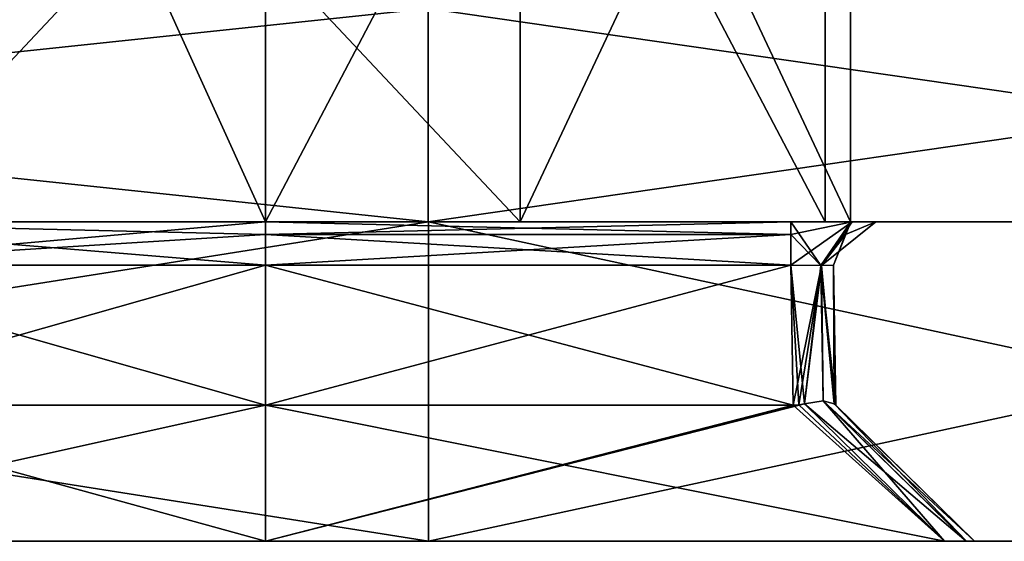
# Model space of a CAD drawing. Header units: millimetres. Extents: x -19 to 152, y -2 to 200.
# Tile 43 of 162: x 7.56 to 12.18, y -1.5 to 0.95. Entities that reach past the tile are written whole.
import ezdxf

# ---------------------------------------------------------------- set-up
doc = ezdxf.new("R2010")
doc.units = ezdxf.units.MM
doc.header["$LTSCALE"] = 65.185185
for name, color, linetype in [('599', 7, 'CONTINUOUS'), ('600', 7, 'CONTINUOUS'), ('601', 7, 'CONTINUOUS'), ('602', 7, 'CONTINUOUS'), ('603', 7, 'CONTINUOUS'), ('604', 7, 'CONTINUOUS'), ('605', 7, 'CONTINUOUS'), ('606', 7, 'CONTINUOUS'), ('607', 7, 'CONTINUOUS'), ('608', 7, 'CONTINUOUS'), ('610', 7, 'CONTINUOUS'), ('611', 7, 'CONTINUOUS'), ('612', 7, 'CONTINUOUS'), ('613', 7, 'CONTINUOUS'), ('614', 7, 'CONTINUOUS'), ('663', 7, 'CONTINUOUS'), ('664', 7, 'CONTINUOUS'), ('665', 7, 'CONTINUOUS'), ('666', 7, 'CONTINUOUS'), ('667', 7, 'CONTINUOUS'), ('668', 7, 'CONTINUOUS'), ('669', 7, 'CONTINUOUS'), ('670', 7, 'CONTINUOUS'), ('784', 7, 'CONTINUOUS'), ('785', 7, 'CONTINUOUS'), ('796', 7, 'CONTINUOUS'), ('797', 7, 'CONTINUOUS'), ('798', 7, 'CONTINUOUS'), ('799', 7, 'CONTINUOUS')]:
    doc.layers.add(name, color=color, linetype=linetype)

msp = doc.modelspace()

# ---------------------------------------------------------------- linework, layer by layer
at = {"layer": '599', "color": 7, "linetype": 'Continuous'}
for points in [[(0, -1.5, -18.95), (9.4756, -1.5, -16.4108), (1.7018, -1.5, -8.0707), (0, -1.5, -18.95)], [(9.4756, -1.5, 16.4108), (0, -1.5, 18.95), (8.7122, -1.5, 3.3249), (9.4756, -1.5, 16.4108)], [(8.7122, -1.5, 3.3249), (0, -1.5, 18.95), (5.833, -1.5, 1.6627), (8.7122, -1.5, 3.3249)], [(1.7018, -1.5, -8.0707), (9.4756, -1.5, -16.4108), (1.8068, -1.5, -8.0323), (1.7018, -1.5, -8.0707)], [(1.8068, -1.5, -8.0323), (9.4756, -1.5, -16.4108), (1.8457, -1.5, -7.9268), (1.8068, -1.5, -8.0323)], [(9.4756, -1.5, -16.4108), (5.833, -1.5, -1.6627), (1.8457, -1.5, -4.7732), (9.4756, -1.5, -16.4108)], [(1.8457, -1.5, -7.9268), (9.4756, -1.5, -16.4108), (1.8457, -1.5, -4.7732), (1.8457, -1.5, -7.9268)], [(5.833, -1.5, -1.6627), (9.4756, -1.5, -16.4108), (8.7122, -1.5, -3.3249), (5.833, -1.5, -1.6627)], [(11.897, -1.5, 3.3249), (9.4756, -1.5, 16.4108), (8.7122, -1.5, 3.3249), (11.897, -1.5, 3.3249)], [(9.4756, -1.5, -16.4108), (11.897, -1.5, -3.3249), (8.7122, -1.5, -3.3249), (9.4756, -1.5, -16.4108)], [(16.4114, -1.5, 9.4744), (9.4756, -1.5, 16.4108), (16.4114, -1.5, -9.4744), (16.4114, -1.5, 9.4744)], [(16.4114, -1.5, -9.4744), (9.4756, -1.5, 16.4108), (12.0371, -1.5, 3.1848), (16.4114, -1.5, -9.4744)], [(12.0371, -1.5, 3.1848), (9.4756, -1.5, 16.4108), (11.9999, -1.5, 3.2872), (12.0371, -1.5, 3.1848)], [(11.9999, -1.5, 3.2872), (9.4756, -1.5, 16.4108), (11.897, -1.5, 3.3249), (11.9999, -1.5, 3.2872)], [(9.4756, -1.5, -16.4108), (16.4114, -1.5, -9.4744), (11.897, -1.5, -3.3249), (9.4756, -1.5, -16.4108)], [(11.897, -1.5, -3.3249), (16.4114, -1.5, -9.4744), (11.9994, -1.5, -3.2877), (11.897, -1.5, -3.3249)], [(11.9994, -1.5, -3.2877), (16.4114, -1.5, -9.4744), (12.0371, -1.5, -3.1848), (11.9994, -1.5, -3.2877)], [(12.0371, -1.5, -3.1848), (16.4114, -1.5, -9.4744), (12.0371, -1.5, 3.1848), (12.0371, -1.5, -3.1848)]]:
    msp.add_3dface(points, dxfattribs=at)
at = {"layer": '600', "color": 7, "linetype": 'Continuous'}
for points in [[(11.3872, -0.8613, 2.4751), (11.3758, -0.2035, 2.4636), (11.3758, -0.2035, -2.4636), (11.3872, -0.8613, 2.4751)], [(11.3872, -0.8613, -2.4751), (11.3872, -0.8613, 2.4751), (11.3758, -0.2035, -2.4636), (11.3872, -0.8613, -2.4751)]]:
    msp.add_3dface(points, dxfattribs=at)
at = {"layer": '601', "color": 7, "linetype": 'Continuous'}
for points in [[(6.3956, -0.8613, -1.3376), (8.7122, -0.8613, -2.675), (6.4055, -0.2035, -1.3318), (6.3956, -0.8613, -1.3376)], [(8.7122, -0.8613, 2.675), (6.3956, -0.8613, 1.3376), (8.7122, -0.2035, 2.6636), (8.7122, -0.8613, 2.675)], [(8.7122, -0.2035, 2.6636), (6.3956, -0.8613, 1.3376), (6.4055, -0.2035, 1.3318), (8.7122, -0.2035, 2.6636)], [(8.7122, -0.8613, -2.675), (8.7122, -0.2035, -2.6636), (6.4055, -0.2035, -1.3318), (8.7122, -0.8613, -2.675)]]:
    msp.add_3dface(points, dxfattribs=at)
at = {"layer": '602', "color": 7, "linetype": 'Continuous'}
for points in [[(8.7122, -0.2035, -2.6636), (8.7122, -0.8613, -2.675), (11.1873, -0.8613, -2.675), (8.7122, -0.2035, -2.6636)], [(11.1758, -0.2035, -2.6636), (8.7122, -0.2035, -2.6636), (11.1873, -0.8613, -2.675), (11.1758, -0.2035, -2.6636)]]:
    msp.add_3dface(points, dxfattribs=at)
at = {"layer": '603', "color": 7, "linetype": 'Continuous'}
for points in [[(8.7122, -0.8613, 2.675), (8.7122, -0.2035, 2.6636), (11.1758, -0.2035, 2.6636), (8.7122, -0.8613, 2.675)], [(11.1873, -0.8613, 2.675), (8.7122, -0.8613, 2.675), (11.1758, -0.2035, 2.6636), (11.1873, -0.8613, 2.675)]]:
    msp.add_3dface(points, dxfattribs=at)
at = {"layer": '604', "color": 7, "linetype": 'Continuous'}
for points in [[(11.897, -1.5, 3.3249), (8.7122, -1.5, 3.3249), (11.2399, -0.8543, 2.6679), (11.897, -1.5, 3.3249)], [(11.2399, -0.8543, 2.6679), (8.7122, -1.5, 3.3249), (11.2138, -0.8596, 2.6732), (11.2399, -0.8543, 2.6679)], [(8.7122, -1.5, 3.3249), (11.1873, -0.8613, 2.675), (11.2138, -0.8596, 2.6732), (8.7122, -1.5, 3.3249)], [(8.7122, -1.5, 3.3249), (8.7122, -0.8613, 2.675), (11.1873, -0.8613, 2.675), (8.7122, -1.5, 3.3249)]]:
    msp.add_3dface(points, dxfattribs=at)
at = {"layer": '605', "color": 7, "linetype": 'Continuous'}
for points in [[(8.7122, -1.5, 3.3249), (5.833, -1.5, 1.6627), (8.7122, -0.8613, 2.675), (8.7122, -1.5, 3.3249)], [(5.833, -1.5, 1.6627), (6.3956, -0.8613, 1.3376), (8.7122, -0.8613, 2.675), (5.833, -1.5, 1.6627)], [(5.833, -1.5, -1.6627), (8.7122, -1.5, -3.3249), (6.3956, -0.8613, -1.3376), (5.833, -1.5, -1.6627)], [(8.7122, -1.5, -3.3249), (8.7122, -0.8613, -2.675), (6.3956, -0.8613, -1.3376), (8.7122, -1.5, -3.3249)]]:
    msp.add_3dface(points, dxfattribs=at)
at = {"layer": '606', "color": 7, "linetype": 'Continuous'}
for points in [[(8.7122, -1.5, -3.3249), (11.897, -1.5, -3.3249), (8.7122, -0.8613, -2.675), (8.7122, -1.5, -3.3249)], [(8.7122, -0.8613, -2.675), (11.897, -1.5, -3.3249), (11.1873, -0.8613, -2.675), (8.7122, -0.8613, -2.675)], [(11.1873, -0.8613, -2.675), (11.897, -1.5, -3.3249), (11.2138, -0.8596, -2.6732), (11.1873, -0.8613, -2.675)], [(11.2138, -0.8596, -2.6732), (11.897, -1.5, -3.3249), (11.2399, -0.8543, -2.6679), (11.2138, -0.8596, -2.6732)]]:
    msp.add_3dface(points, dxfattribs=at)
at = {"layer": '607', "color": 7, "linetype": 'Continuous'}
for points in [[(11.3801, -0.8543, -2.5277), (12.0371, -1.5, -3.1848), (11.3854, -0.8596, -2.5016), (11.3801, -0.8543, -2.5277)], [(11.3854, -0.8596, 2.5016), (12.0371, -1.5, 3.1848), (11.3801, -0.8543, 2.5277), (11.3854, -0.8596, 2.5016)], [(12.0371, -1.5, -3.1848), (12.0371, -1.5, 3.1848), (11.3854, -0.8596, -2.5016), (12.0371, -1.5, -3.1848)], [(11.3872, -0.8613, 2.4751), (12.0371, -1.5, 3.1848), (11.3854, -0.8596, 2.5016), (11.3872, -0.8613, 2.4751)], [(12.0371, -1.5, 3.1848), (11.3872, -0.8613, -2.4751), (11.3854, -0.8596, -2.5016), (12.0371, -1.5, 3.1848)], [(12.0371, -1.5, 3.1848), (11.3872, -0.8613, 2.4751), (11.3872, -0.8613, -2.4751), (12.0371, -1.5, 3.1848)]]:
    msp.add_3dface(points, dxfattribs=at)
at = {"layer": '608', "color": 7, "linetype": 'Continuous'}
for points in [[(9.4756, 0, -16.4108), (0, 0, -18.95), (8.7122, 0, -2.8635), (9.4756, 0, -16.4108)], [(8.7122, 0, -2.8635), (0, 0, -18.95), (6.2331, 0, -1.4332), (8.7122, 0, -2.8635)], [(0, 0, 18.95), (9.4756, 0, 16.4108), (0.1684, 0, 7.6431), (0, 0, 18.95)], [(0.1684, 0, 7.6431), (9.4756, 0, 16.4108), (0.4562, 0, 7.521), (0.1684, 0, 7.6431)], [(0.4562, 0, 7.521), (9.4756, 0, 16.4108), (0.5681, 0, 7.2434), (0.4562, 0, 7.521)], [(0.5681, 0, 7.2434), (9.4756, 0, 16.4108), (0.5681, 0, 5.4566), (0.5681, 0, 7.2434)], [(0.5681, 0, 5.4566), (9.4756, 0, 16.4108), (1.0184, 0, -5.0569), (0.5681, 0, 5.4566)], [(1.0184, 0, -5.0569), (9.4756, 0, 16.4108), (1.3062, 0, -5.179), (1.0184, 0, -5.0569)], [(1.3062, 0, -5.179), (9.4756, 0, 16.4108), (1.4181, 0, -5.4566), (1.3062, 0, -5.179)], [(1.4181, 0, -5.4566), (9.4756, 0, 16.4108), (1.4181, 0, -7.2434), (1.4181, 0, -5.4566)], [(1.4181, 0, -7.2434), (9.4756, 0, 16.4108), (6.2331, 0, 1.4332), (1.4181, 0, -7.2434)], [(9.4756, 0, 16.4108), (8.7122, 0, 2.8635), (6.2331, 0, 1.4332), (9.4756, 0, 16.4108)], [(11.1758, 0, -2.8635), (9.4756, 0, -16.4108), (8.7122, 0, -2.8635), (11.1758, 0, -2.8635)], [(8.7122, 0, 2.8635), (9.4756, 0, 16.4108), (11.1758, 0, 2.8635), (8.7122, 0, 2.8635)], [(16.4114, 0, -9.4744), (9.4756, 0, -16.4108), (16.4114, 0, 9.4744), (16.4114, 0, -9.4744)], [(16.4114, 0, 9.4744), (9.4756, 0, -16.4108), (11.5757, 0, -2.4636), (16.4114, 0, 9.4744)], [(11.5757, 0, -2.4636), (9.4756, 0, -16.4108), (11.4579, 0, -2.7473), (11.5757, 0, -2.4636)], [(11.4579, 0, -2.7473), (9.4756, 0, -16.4108), (11.1758, 0, -2.8635), (11.4579, 0, -2.7473)], [(9.4756, 0, 16.4108), (16.4114, 0, 9.4744), (11.1758, 0, 2.8635), (9.4756, 0, 16.4108)], [(11.1758, 0, 2.8635), (16.4114, 0, 9.4744), (11.4638, 0, 2.7413), (11.1758, 0, 2.8635)], [(11.4638, 0, 2.7413), (16.4114, 0, 9.4744), (11.5757, 0, 2.4636), (11.4638, 0, 2.7413)], [(11.5757, 0, 2.4636), (16.4114, 0, 9.4744), (11.5757, 0, -2.4636), (11.5757, 0, 2.4636)]]:
    msp.add_3dface(points, dxfattribs=at)
at = {"layer": '610', "color": 7, "linetype": 'Continuous'}
for points in [[(9.4756, -1.5, -16.4108), (0, -1.5, -18.95), (9.4756, 0, -16.4108), (9.4756, -1.5, -16.4108)], [(0, -1.5, -18.95), (0, 0, -18.95), (9.4756, 0, -16.4108), (0, -1.5, -18.95)], [(0, -1.5, 18.95), (9.4756, -1.5, 16.4108), (0, 0, 18.95), (0, -1.5, 18.95)], [(9.4756, -1.5, 16.4108), (9.4756, 0, 16.4108), (0, 0, 18.95), (9.4756, -1.5, 16.4108)], [(9.4756, -1.5, 16.4108), (16.4114, -1.5, 9.4744), (9.4756, 0, 16.4108), (9.4756, -1.5, 16.4108)], [(16.4114, -1.5, 9.4744), (16.4114, 0, 9.4744), (9.4756, 0, 16.4108), (16.4114, -1.5, 9.4744)], [(16.4114, -1.5, -9.4744), (9.4756, -1.5, -16.4108), (16.4114, 0, -9.4744), (16.4114, -1.5, -9.4744)], [(9.4756, -1.5, -16.4108), (9.4756, 0, -16.4108), (16.4114, 0, -9.4744), (9.4756, -1.5, -16.4108)]]:
    msp.add_3dface(points, dxfattribs=at)
at = {"layer": '611', "color": 7, "linetype": 'Continuous'}
for points in [[(11.1873, -0.8613, 2.675), (11.1758, -0.2035, 2.6636), (11.3198, -0.2049, 2.6024), (11.1873, -0.8613, 2.675)], [(11.2138, -0.8596, 2.6732), (11.1873, -0.8613, 2.675), (11.3198, -0.2049, 2.6024), (11.2138, -0.8596, 2.6732)], [(11.2399, -0.8543, 2.6679), (11.2138, -0.8596, 2.6732), (11.3198, -0.2049, 2.6024), (11.2399, -0.8543, 2.6679)], [(11.3279, -0.8403, 2.6165), (11.2399, -0.8543, 2.6679), (11.3198, -0.2049, 2.6024), (11.3279, -0.8403, 2.6165)], [(11.3758, -0.2035, 2.4636), (11.3801, -0.8543, 2.5277), (11.3198, -0.2049, 2.6024), (11.3758, -0.2035, 2.4636)], [(11.3801, -0.8543, 2.5277), (11.3279, -0.8403, 2.6165), (11.3198, -0.2049, 2.6024), (11.3801, -0.8543, 2.5277)], [(11.3758, -0.2035, 2.4636), (11.3872, -0.8613, 2.4751), (11.3854, -0.8596, 2.5016), (11.3758, -0.2035, 2.4636)], [(11.3758, -0.2035, 2.4636), (11.3854, -0.8596, 2.5016), (11.3801, -0.8543, 2.5277), (11.3758, -0.2035, 2.4636)]]:
    msp.add_3dface(points, dxfattribs=at)
at = {"layer": '612', "color": 7, "linetype": 'Continuous'}
for points in [[(11.897, -1.5, 3.3249), (11.2399, -0.8543, 2.6679), (11.3279, -0.8403, 2.6165), (11.897, -1.5, 3.3249)], [(11.9999, -1.5, 3.2872), (11.897, -1.5, 3.3249), (11.3279, -0.8403, 2.6165), (11.9999, -1.5, 3.2872)], [(11.3801, -0.8543, 2.5277), (11.9999, -1.5, 3.2872), (11.3279, -0.8403, 2.6165), (11.3801, -0.8543, 2.5277)], [(12.0371, -1.5, 3.1848), (11.9999, -1.5, 3.2872), (11.3801, -0.8543, 2.5277), (12.0371, -1.5, 3.1848)]]:
    msp.add_3dface(points, dxfattribs=at)
at = {"layer": '613', "color": 7, "linetype": 'Continuous'}
for points in [[(11.1758, -0.2035, -2.6636), (11.1873, -0.8613, -2.675), (11.2138, -0.8596, -2.6732), (11.1758, -0.2035, -2.6636)], [(11.1758, -0.2035, -2.6636), (11.2138, -0.8596, -2.6732), (11.2399, -0.8543, -2.6679), (11.1758, -0.2035, -2.6636)], [(11.1758, -0.2035, -2.6636), (11.2399, -0.8543, -2.6679), (11.3168, -0.2049, -2.6054), (11.1758, -0.2035, -2.6636)], [(11.2399, -0.8543, -2.6679), (11.3283, -0.8403, -2.6161), (11.3168, -0.2049, -2.6054), (11.2399, -0.8543, -2.6679)], [(11.3872, -0.8613, -2.4751), (11.3758, -0.2035, -2.4636), (11.3168, -0.2049, -2.6054), (11.3872, -0.8613, -2.4751)], [(11.3854, -0.8596, -2.5016), (11.3872, -0.8613, -2.4751), (11.3168, -0.2049, -2.6054), (11.3854, -0.8596, -2.5016)], [(11.3801, -0.8543, -2.5277), (11.3854, -0.8596, -2.5016), (11.3168, -0.2049, -2.6054), (11.3801, -0.8543, -2.5277)], [(11.3283, -0.8403, -2.6161), (11.3801, -0.8543, -2.5277), (11.3168, -0.2049, -2.6054), (11.3283, -0.8403, -2.6161)]]:
    msp.add_3dface(points, dxfattribs=at)
at = {"layer": '614', "color": 7, "linetype": 'Continuous'}
for points in [[(11.2399, -0.8543, -2.6679), (11.9994, -1.5, -3.2877), (11.3283, -0.8403, -2.6161), (11.2399, -0.8543, -2.6679)], [(11.897, -1.5, -3.3249), (11.9994, -1.5, -3.2877), (11.2399, -0.8543, -2.6679), (11.897, -1.5, -3.3249)], [(11.9994, -1.5, -3.2877), (12.0371, -1.5, -3.1848), (11.3283, -0.8403, -2.6161), (11.9994, -1.5, -3.2877)], [(12.0371, -1.5, -3.1848), (11.3801, -0.8543, -2.5277), (11.3283, -0.8403, -2.6161), (12.0371, -1.5, -3.1848)]]:
    msp.add_3dface(points, dxfattribs=at)
at = {"layer": '663', "color": 7, "linetype": 'Continuous'}
for points in [[(6.4055, -0.2035, -1.3318), (8.7122, -0.2035, -2.6636), (6.2331, 0, -1.4332), (6.4055, -0.2035, -1.3318)], [(6.2331, 0, -1.4332), (8.7122, -0.2035, -2.6636), (8.7122, -0.0598, -2.7209), (6.2331, 0, -1.4332)], [(8.7122, 0, 2.8635), (6.4055, -0.2035, 1.3318), (6.2331, 0, 1.4332), (8.7122, 0, 2.8635)], [(8.7122, 0, -2.8635), (6.2331, 0, -1.4332), (8.7122, -0.0598, -2.7209), (8.7122, 0, -2.8635)], [(6.4055, -0.2035, 1.3318), (8.7122, 0, 2.8635), (8.7122, -0.0598, 2.7209), (6.4055, -0.2035, 1.3318)], [(8.7122, -0.2035, 2.6636), (6.4055, -0.2035, 1.3318), (8.7122, -0.0598, 2.7209), (8.7122, -0.2035, 2.6636)]]:
    msp.add_3dface(points, dxfattribs=at)
at = {"layer": '664', "color": 7, "linetype": 'Continuous'}
for points in [[(11.1758, 0, -2.8635), (8.7122, 0, -2.8635), (8.7122, -0.0598, -2.7209), (11.1758, 0, -2.8635)], [(11.1758, -0.0598, -2.7209), (11.1758, 0, -2.8635), (8.7122, -0.0598, -2.7209), (11.1758, -0.0598, -2.7209)], [(8.7122, -0.2035, -2.6636), (11.1758, -0.2035, -2.6636), (11.1758, -0.0598, -2.7209), (8.7122, -0.2035, -2.6636)], [(8.7122, -0.2035, -2.6636), (11.1758, -0.0598, -2.7209), (8.7122, -0.0598, -2.7209), (8.7122, -0.2035, -2.6636)]]:
    msp.add_3dface(points, dxfattribs=at)
at = {"layer": '665', "color": 7, "linetype": 'Continuous'}
for points in [[(11.4579, 0, -2.7473), (11.1758, 0, -2.8635), (11.3168, -0.2049, -2.6054), (11.4579, 0, -2.7473)], [(11.3168, -0.2049, -2.6054), (11.1758, 0, -2.8635), (11.1758, -0.0598, -2.7209), (11.3168, -0.2049, -2.6054)], [(11.3758, -0.2035, -2.4636), (11.4579, 0, -2.7473), (11.3168, -0.2049, -2.6054), (11.3758, -0.2035, -2.4636)], [(11.4579, 0, -2.7473), (11.3758, -0.2035, -2.4636), (11.4331, -0.0598, -2.4636), (11.4579, 0, -2.7473)], [(11.5757, 0, -2.4636), (11.4579, 0, -2.7473), (11.4331, -0.0598, -2.4636), (11.5757, 0, -2.4636)], [(11.1758, -0.2035, -2.6636), (11.3168, -0.2049, -2.6054), (11.1758, -0.0598, -2.7209), (11.1758, -0.2035, -2.6636)]]:
    msp.add_3dface(points, dxfattribs=at)
at = {"layer": '666', "color": 7, "linetype": 'Continuous'}
for points in [[(11.5757, 0, 2.4636), (11.5757, 0, -2.4636), (11.4331, -0.0598, -2.4636), (11.5757, 0, 2.4636)], [(11.4331, -0.0598, 2.4636), (11.5757, 0, 2.4636), (11.4331, -0.0598, -2.4636), (11.4331, -0.0598, 2.4636)], [(11.3758, -0.2035, -2.4636), (11.3758, -0.2035, 2.4636), (11.4331, -0.0598, 2.4636), (11.3758, -0.2035, -2.4636)], [(11.3758, -0.2035, -2.4636), (11.4331, -0.0598, 2.4636), (11.4331, -0.0598, -2.4636), (11.3758, -0.2035, -2.4636)]]:
    msp.add_3dface(points, dxfattribs=at)
at = {"layer": '667', "color": 7, "linetype": 'Continuous'}
for points in [[(11.1758, -0.2035, 2.6636), (11.4638, 0, 2.7413), (11.3198, -0.2049, 2.6024), (11.1758, -0.2035, 2.6636)], [(11.4638, 0, 2.7413), (11.1758, -0.2035, 2.6636), (11.1758, -0.0598, 2.7209), (11.4638, 0, 2.7413)], [(11.1758, 0, 2.8635), (11.4638, 0, 2.7413), (11.1758, -0.0598, 2.7209), (11.1758, 0, 2.8635)], [(11.4638, 0, 2.7413), (11.5757, 0, 2.4636), (11.3198, -0.2049, 2.6024), (11.4638, 0, 2.7413)], [(11.3198, -0.2049, 2.6024), (11.5757, 0, 2.4636), (11.4331, -0.0598, 2.4636), (11.3198, -0.2049, 2.6024)], [(11.3758, -0.2035, 2.4636), (11.3198, -0.2049, 2.6024), (11.4331, -0.0598, 2.4636), (11.3758, -0.2035, 2.4636)]]:
    msp.add_3dface(points, dxfattribs=at)
at = {"layer": '668', "color": 7, "linetype": 'Continuous'}
for points in [[(8.7122, 0, 2.8635), (11.1758, 0, 2.8635), (11.1758, -0.0598, 2.7209), (8.7122, 0, 2.8635)], [(8.7122, 0, 2.8635), (11.1758, -0.0598, 2.7209), (8.7122, -0.0598, 2.7209), (8.7122, 0, 2.8635)], [(11.1758, -0.2035, 2.6636), (8.7122, -0.2035, 2.6636), (8.7122, -0.0598, 2.7209), (11.1758, -0.2035, 2.6636)], [(11.1758, -0.0598, 2.7209), (11.1758, -0.2035, 2.6636), (8.7122, -0.0598, 2.7209), (11.1758, -0.0598, 2.7209)]]:
    msp.add_3dface(points, dxfattribs=at)
at = {"layer": '669', "color": 7, "linetype": 'Continuous'}
for points in [[(0, 0, -18.95), (9.4755, 0, -16.4107), (1.225, 0, -7.45), (0, 0, -18.95)], [(9.4755, 0, 16.4107), (0, 0, 18.95), (8.7122, 0, 2.625), (9.4755, 0, 16.4107)], [(8.7122, 0, 2.625), (0, 0, 18.95), (6.4393, 0, 1.3128), (8.7122, 0, 2.625)], [(9.4755, 0, -16.4107), (6.8067, 0, -12.6433), (1.225, 0, -5.25), (9.4755, 0, -16.4107)], [(1.225, 0, -7.45), (9.4755, 0, -16.4107), (1.225, 0, -5.25), (1.225, 0, -7.45)], [(6.4393, 0, -1.3128), (6.8067, 0, -7.2738), (8.7122, 0, -2.625), (6.4393, 0, -1.3128)], [(6.8067, 0, -12.6433), (9.4755, 0, -16.4107), (9.9058, 0, -12.6433), (6.8067, 0, -12.6433)], [(6.8067, 0, -7.2738), (9.9058, 0, -7.2738), (8.7122, 0, -2.625), (6.8067, 0, -7.2738)], [(11.3372, 0, 2.625), (9.4755, 0, 16.4107), (8.7122, 0, 2.625), (11.3372, 0, 2.625)], [(8.7122, 0, -2.625), (9.9058, 0, -7.2738), (11.3372, 0, -2.625), (8.7122, 0, -2.625)], [(16.4107, 0, 9.4755), (9.4755, 0, 16.4107), (16.4107, 0, -9.4755), (16.4107, 0, 9.4755)], [(16.4107, 0, -9.4755), (9.4755, 0, 16.4107), (11.3372, 0, 2.625), (16.4107, 0, -9.4755)], [(9.4755, 0, -16.4107), (16.4107, 0, -9.4755), (9.9058, 0, -12.6433), (9.4755, 0, -16.4107)], [(9.9058, 0, -12.6433), (16.4107, 0, -9.4755), (11.4562, 0, -9.9586), (9.9058, 0, -12.6433)], [(9.9058, 0, -7.2738), (11.4562, 0, -9.9586), (11.3372, 0, -2.625), (9.9058, 0, -7.2738)], [(11.4562, 0, -9.9586), (16.4107, 0, -9.4755), (11.3372, 0, 2.625), (11.4562, 0, -9.9586)], [(11.4562, 0, -9.9586), (11.3372, 0, 2.625), (11.3372, 0, -2.625), (11.4562, 0, -9.9586)]]:
    msp.add_3dface(points, dxfattribs=at)
at = {"layer": '670', "color": 7, "linetype": 'Continuous'}
for points in [[(9.4755, 0, -16.4107), (0, 0, -18.95), (9.4755, 1, -16.4107), (9.4755, 0, -16.4107)], [(9.4755, 1, -16.4107), (0, 0, -18.95), (0, 1, -18.95), (9.4755, 1, -16.4107)], [(0, 0, 18.95), (9.4755, 0, 16.4107), (0, 1, 18.95), (0, 0, 18.95)], [(0, 1, 18.95), (9.4755, 0, 16.4107), (9.4755, 1, 16.4107), (0, 1, 18.95)], [(9.4755, 0, 16.4107), (16.4107, 0, 9.4755), (9.4755, 1, 16.4107), (9.4755, 0, 16.4107)], [(9.4755, 1, 16.4107), (16.4107, 0, 9.4755), (16.4107, 1, 9.4755), (9.4755, 1, 16.4107)], [(16.4107, 0, -9.4755), (9.4755, 0, -16.4107), (16.4107, 1, -9.4755), (16.4107, 0, -9.4755)], [(16.4107, 1, -9.4755), (9.4755, 0, -16.4107), (9.4755, 1, -16.4107), (16.4107, 1, -9.4755)]]:
    msp.add_3dface(points, dxfattribs=at)
at = {"layer": '784', "color": 7, "linetype": 'Continuous'}
for points in [[(6.8067, 0, -12.6433), (9.9058, 0, -12.6433), (6.8059, 3.3, -12.6428), (6.8067, 0, -12.6433)], [(9.9058, 0, -12.6433), (9.9066, 3.3, -12.6428), (6.8059, 3.3, -12.6428), (9.9058, 0, -12.6433)], [(9.9058, 0, -12.6433), (11.4562, 0, -9.9586), (9.9066, 3.3, -12.6428), (9.9058, 0, -12.6433)], [(11.4562, 0, -9.9586), (11.4562, 3.3, -9.9586), (9.9066, 3.3, -12.6428), (11.4562, 0, -9.9586)]]:
    msp.add_3dface(points, dxfattribs=at)
at = {"layer": '785', "color": 7, "linetype": 'Continuous'}
for points in [[(6.8067, 0, -7.2738), (6.8059, 3.3, -7.2743), (9.9066, 3.3, -7.2743), (6.8067, 0, -7.2738)], [(9.9058, 0, -7.2738), (6.8067, 0, -7.2738), (9.9066, 3.3, -7.2743), (9.9058, 0, -7.2738)], [(11.4562, 0, -9.9586), (9.9058, 0, -7.2738), (11.4562, 3.3, -9.9586), (11.4562, 0, -9.9586)], [(9.9058, 0, -7.2738), (9.9066, 3.3, -7.2743), (11.4562, 3.3, -9.9586), (9.9058, 0, -7.2738)]]:
    msp.add_3dface(points, dxfattribs=at)
at = {"layer": '796', "color": 7, "linetype": 'Continuous'}
for points in [[(11.3372, 0, -2.625), (11.3372, 0, 2.625), (11.3372, 5, -2.625), (11.3372, 0, -2.625)], [(11.3372, 5, -2.625), (11.3372, 0, 2.625), (11.3372, 5, 2.625), (11.3372, 5, -2.625)]]:
    msp.add_3dface(points, dxfattribs=at)
at = {"layer": '797', "color": 7, "linetype": 'Continuous'}
for points in [[(11.3372, 0, 2.625), (8.7122, 0, 2.625), (8.7122, 5, 2.625), (11.3372, 0, 2.625)], [(11.3372, 0, 2.625), (8.7122, 5, 2.625), (11.3372, 5, 2.625), (11.3372, 0, 2.625)]]:
    msp.add_3dface(points, dxfattribs=at)
at = {"layer": '798', "color": 7, "linetype": 'Continuous'}
for points in [[(6.4393, 0, 1.3128), (6.4389, 5, 1.3125), (8.7122, 5, 2.625), (6.4393, 0, 1.3128)], [(6.4393, 0, -1.3128), (8.7122, 0, -2.625), (6.4389, 5, -1.3125), (6.4393, 0, -1.3128)], [(8.7122, 0, -2.625), (8.7122, 5, -2.625), (6.4389, 5, -1.3125), (8.7122, 0, -2.625)], [(8.7122, 0, 2.625), (6.4393, 0, 1.3128), (8.7122, 5, 2.625), (8.7122, 0, 2.625)]]:
    msp.add_3dface(points, dxfattribs=at)
at = {"layer": '799', "color": 7, "linetype": 'Continuous'}
for points in [[(8.7122, 0, -2.625), (11.3372, 0, -2.625), (11.3372, 5, -2.625), (8.7122, 0, -2.625)], [(8.7122, 0, -2.625), (11.3372, 5, -2.625), (8.7122, 5, -2.625), (8.7122, 0, -2.625)]]:
    msp.add_3dface(points, dxfattribs=at)

doc.saveas('drawing.dxf')
